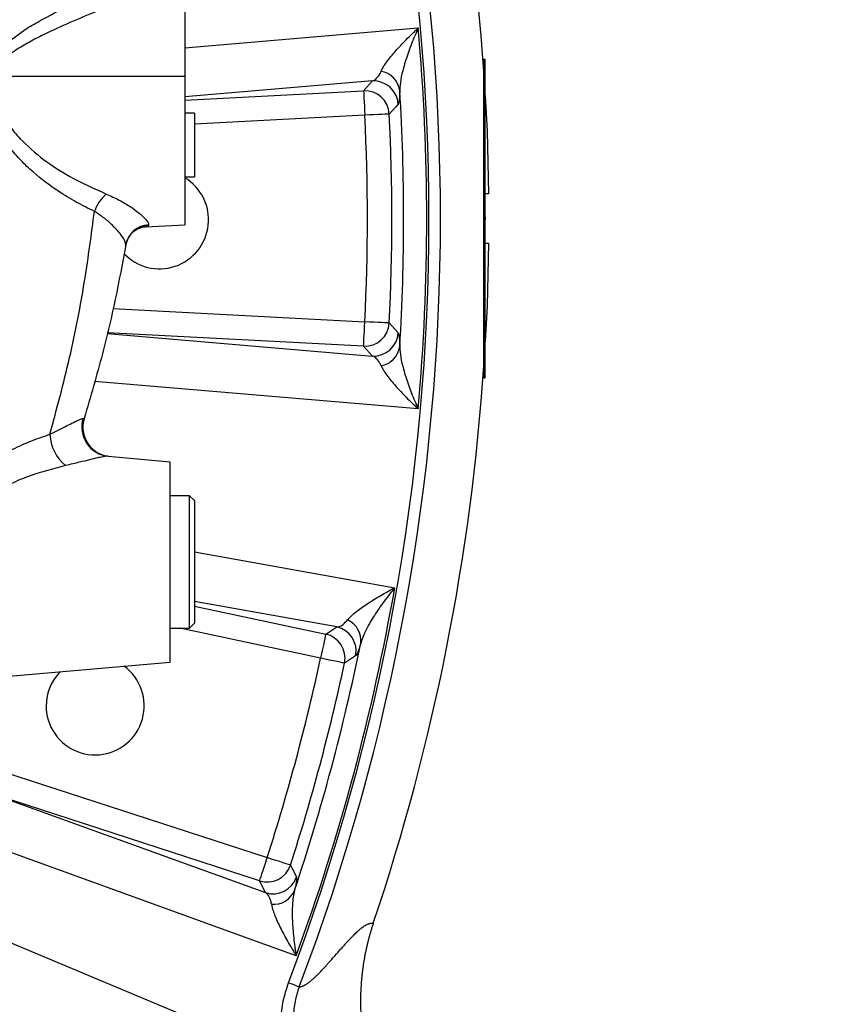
# Model space of a CAD drawing. Extents: x 0 to 8410, y 0 to 5940.
# Tile 57 of 110: x 6045 to 6211, y 2804 to 3005. Entities that reach past the tile are written whole.
import ezdxf

# ---------------------------------------------------------------- set-up
doc = ezdxf.new("R2010")
doc.units = 0
doc.header["$LTSCALE"] = 10
doc.linetypes.add('CENTERX2', pattern=[20.32, 12.7, -2.54, 2.54, -2.54])
doc.layers.get('0').update_dxf_attribs({"linetype": 'CONTINUOUS'})
doc.styles.add('SLDTEXTSTYLE0', font='TXT', dxfattribs={"width": 0.605})
doc.dimstyles.new('SLDDIMSTYLE10', dxfattribs={"dimtxt": 50, "dimasz": 50, "dimexe": 0, "dimexo": 0.0625, "dimgap": 12.5, "dimtad": 0, "dimtih": 1, "dimtoh": 1, "dimdec": 1, "dimrnd": 1e-09, "dimzin": 12, "dimtxsty": 'SLDTEXTSTYLE0', "dimsah": 1, "dimcen": 0, "dimazin": 3, "dimtfac": 1, "dimtofl": 0, "dimtmove": 0, "dimatfit": 3, "dimtolj": 1, "dimtzin": 12})

# ---------------------------------------------------------------- blocks, each defined once
blk = doc.blocks.new('_D_17')
at = {"color": 7, "linetype": 'CONTINUOUS'}
for p, q in [((5691.08, 2964.45), (6585.81, 2589.81)), ((6585.81, 2589.81), (6663.89, 2557.12)), ((6663.89, 2557.12), (6853.06, 2557.12))]:
    blk.add_line(p, q, dxfattribs=at)
blk.add_solid([(6585.81, 2589.81), (6629.04, 2563.58), (6634.83, 2577.42)], dxfattribs=at)
at = {"color": 7, "linetype": 'CONTINUOUS', "insert": (6688.89, 2621.57), "char_height": 50, "attachment_point": 1, "style": 'SLDTEXTSTYLE0'}
blk.add_mtext('R970', dxfattribs=at)

msp = doc.modelspace()

# ---------------------------------------------------------------- linework, layer by layer
at = {"color": 7, "linetype": 'CONTINUOUS'}
for p, q in [((6079.080944, 3043.190884), (6079.080944, 2993.452924)), ((6140.080934, 2931.952926), (6140.080934, 2996.952924)), ((6140.080934, 2996.952924), (6140.380924, 2996.952924)), ((6140.380924, 2931.952926), (6140.380924, 2996.952924)), ((6079.080944, 2993.452924), (6079.080944, 2963.190886)), ((6081.080918, 2985.952926), (6079.080944, 2985.952926)), ((6081.080918, 2985.952926), (6081.080918, 2972.952925)), ((6079.080944, 2972.952925), (6081.080918, 2972.952925)), ((6141.053145, 2969.452925), (6140.380924, 2969.452925)), ((6071.051573, 2962.770085), (6079.080944, 2963.190886)), ((6067.019497, 2958.955874), (6067.03869, 2959.067491)), ((6140.380924, 2959.452925), (6141.053145, 2959.452925)), ((6140.080934, 2931.952926), (6140.380924, 2931.952926)), ((6063.481514, 2915.992676), (6076.080923, 2914.890366)), ((6076.080923, 2874.015483), (6076.080923, 2914.890366)), ((6080.080931, 2907.952926), (6076.080923, 2907.952926)), ((6081.080918, 2906.952924), (6080.080931, 2907.952926)), ((6080.080931, 2906.923252), (6080.080931, 2907.952926)), ((6080.080931, 2880.952927), (6080.080931, 2906.923252)), ((6081.080918, 2906.952924), (6081.080918, 2905.999525)), ((6081.080918, 2905.999525), (6081.080918, 2881.952921)), ((6080.080931, 2880.952927), (6081.080918, 2881.952921)), ((6076.080923, 2880.952927), (6080.080931, 2880.952927)), ((6038.885539, 2870.761308), (6076.080923, 2874.015483))]:
    msp.add_line(p, q, dxfattribs=at)
at = {"color": 8, "linetype": 'CONTINUOUS'}
for p, q in [((6079.080944, 2999.22455), (6126.712565, 3003.279301)), ((6039.93169, 2993.452924), (6079.080944, 2993.452924)), ((6117.353265, 2992.487303), (6079.080944, 2989.231399)), ((6115.553473, 2990.489632), (6117.353265, 2992.487303)), ((6079.080944, 2988.578188), (6115.553473, 2990.489632)), ((6115.81478, 2985.503328), (6081.080918, 2983.683004)), ((6071.704839, 2963.156698), (6071.685289, 2963.058861)), ((6064.420705, 2946.09597), (6115.81478, 2943.402522)), ((6063.250189, 2941.021203), (6117.353265, 2936.418547)), ((6115.553473, 2938.416217), (6063.281213, 2941.155689)), ((6117.353265, 2936.418547), (6115.553473, 2938.416217)), ((6058.341269, 2923.694561), (6058.57185, 2923.717002)), ((6081.080918, 2896.505939), (6121.917759, 2889.206568)), ((6110.084211, 2881.204652), (6081.080918, 2886.390487)), ((6081.080918, 2885.426293), (6107.828711, 2879.740881)), ((6106.790577, 2874.85684), (6078.110759, 2880.952927)), ((6107.828711, 2879.740881), (6110.084211, 2881.204652)), ((6042.120461, 2851.662698), (6095.894073, 2834.19058)), ((6094.351118, 2829.441818), (6040.577476, 2846.913936)), ((6040.879463, 2846.804606), (6095.572566, 2827.046397)), ((6095.572566, 2827.046397), (6094.351118, 2829.441818))]:
    msp.add_line(p, q, dxfattribs=at)
at = {"color": 8, "linetype": 'CONTINUOUS', "flags": 128}
for points in [[(6115.553473, 2990.489632), (6115.560745, 2990.350782), (6115.577136, 2990.037822), (6115.602081, 2989.561992), (6115.634655, 2988.940385), (6115.673696, 2988.195325), (6115.717833, 2987.353577), (6115.765427, 2986.44537), (6115.81478, 2985.503328)], [(6122.600471, 2987.770413), (6122.106766, 2987.215078), (6120.801811, 2985.750491)], [(6120.801811, 2985.750491), (6120.662932, 2985.743609), (6120.349948, 2985.728097), (6119.874035, 2985.70451), (6119.252329, 2985.673698), (6118.507181, 2985.636768), (6117.665296, 2985.595042), (6116.756951, 2985.550024), (6115.81478, 2985.503328)], [(6115.553473, 2938.416217), (6115.560745, 2938.555068), (6115.577136, 2938.868028), (6115.602081, 2939.343857), (6115.634655, 2939.965465), (6115.673696, 2940.710525), (6115.717833, 2941.552273), (6115.765427, 2942.46048), (6115.81478, 2943.402522)], [(6120.801811, 2943.155358), (6120.662932, 2943.162241), (6120.349948, 2943.177753), (6119.874035, 2943.201339), (6119.252329, 2943.232151), (6118.507181, 2943.269082), (6117.665296, 2943.310807), (6116.756951, 2943.355825), (6115.81478, 2943.402522)], [(6120.801811, 2943.155358), (6121.297215, 2942.599899), (6122.600471, 2941.135437)], [(6126.712565, 2925.626549), (6109.777098, 2927.068132), (6060.700809, 2931.246101)], [(6107.828711, 2879.740881), (6107.799803, 2879.604878), (6107.734655, 2879.298332), (6107.635592, 2878.832261), (6107.506161, 2878.223407), (6107.35104, 2877.49363), (6107.175802, 2876.669141), (6106.986706, 2875.779564), (6106.790577, 2874.85684)], [(6111.671631, 2873.804847), (6111.535733, 2873.834143), (6111.229365, 2873.90017), (6110.763584, 2874.000559), (6110.155081, 2874.131704), (6109.425758, 2874.288897), (6108.601784, 2874.466481), (6107.71275, 2874.658095), (6106.790577, 2874.85684)], [(6113.93181, 2875.290419), (6113.311176, 2874.881784), (6111.671631, 2873.804847)], [(6101.819758, 2814.199763), (6085.834478, 2819.975453), (6032.845234, 2839.121702)], [(6094.351118, 2829.441818), (6094.394093, 2829.574051), (6094.49092, 2829.872104), (6094.638174, 2830.325263), (6094.830518, 2830.917271), (6095.061069, 2831.626835), (6095.321541, 2832.428488), (6095.602577, 2833.293425), (6095.894073, 2834.19058)], [(6100.647216, 2832.66111), (6100.514864, 2832.703697), (6100.216542, 2832.79969), (6099.762951, 2832.945647), (6099.170421, 2833.136323), (6098.460202, 2833.364847), (6097.657804, 2833.623054), (6096.792077, 2833.901631), (6095.894073, 2834.19058)], [(6100.647216, 2832.66111), (6100.981985, 2831.996354), (6101.86178, 2830.244484)]]:
    msp.add_lwpolyline(points, dxfattribs=at)
at = {"color": 7, "linetype": 'CONTINUOUS', "flags": 128}
for points in [[(6140.380924, 2989.542964), (6140.727465, 2982.285159), (6141.053145, 2969.452925)], [(6140.380924, 2964.738399), (6140.381013, 2964.452925), (6140.380924, 2964.16745)], [(6141.053145, 2959.452925), (6140.727465, 2946.62069), (6140.380924, 2939.362886)]]:
    msp.add_lwpolyline(points, dxfattribs=at)
at = {"color": 7, "linetype": 'CENTERX2'}
msp.add_arc((5691.080933, 2964.452925), 970, 74.298428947, 58.256891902, dxfattribs=at)
at = {"color": 8, "linetype": 'CONTINUOUS'}
for centre, radius, start, end in [((5691.080933, 2964.452925), 440.156995, 339.15990219, 20.8400983), ((5691.080933, 2964.452925), 437.811277, 339.15904839, 20.84095161), ((5691.080933, 2964.452925), 437.358431, 354.90687781, 5.09312219), ((6118.36267, 2989.88606), 4.620363, 8.16015809, 80.61837024), ((6117.599446, 2987.484145), 5.009211, 3.276144, 92.81697355), ((6115.799548, 2985.486453), 5.009227, 3.02148312, 92.81574443), ((5691.080933, 2964.452925), 432.642648, 356.54288761, 3.45711239), ((5691.080933, 2964.452925), 425.255177, 357.16266271, 2.83733729), ((5691.080933, 2964.452925), 430.248325, 357.16266271, 2.83733729), ((6068.668269, 2963.040136), 8.494631, 131.11047671, 160.40934138), ((6071.91111, 2958.097673), 4.966325, 92.60616407, 170.04910543), ((6071.917223, 2958.2075), 4.953753, 92.4572071, 170.00257412), ((6115.799548, 2943.419397), 5.009227, 267.18425557, 356.97851688), ((6117.599446, 2941.421705), 5.009211, 267.18302645, 356.723856), ((6118.36267, 2939.019789), 4.620363, 279.38162976, 351.83984191), ((6064.055867, 2921.942244), 5.977227, 162.9524296, 264.48593447), ((6060.312738, 2920.873011), 8.738877, 182.69587837, 230.74304257), ((5691.080933, 2964.452925), 437.358431, 339.90687781, 350.09312219), ((6110.385997, 2878.430799), 4.620348, 353.16003139, 65.61873052), ((6109.027105, 2876.30826), 5.009205, 348.27619003, 77.81712439), ((5691.080933, 2964.452925), 432.642648, 341.54288761, 348.45711239), ((6106.771502, 2874.844508), 5.009207, 348.02118465, 77.81592484), ((5691.080933, 2964.452925), 425.255177, 342.16266271, 347.83733729), ((5691.080933, 2964.452925), 430.248325, 342.16266271, 347.83733729), ((6095.883728, 2834.210842), 5.00924, 252.18426876, 341.97844515), ((6097.105254, 2831.815368), 5.009213, 252.18324098, 341.72374947), ((6097.220798, 2829.297811), 4.620422, 264.38193291, 336.83923836)]:
    msp.add_arc(centre, radius, start, end, dxfattribs=at)
at = {"color": 7, "linetype": 'CONTINUOUS'}
for centre, radius, start, end in [((5691.080933, 2964.452925), 450, 3.82042634, 18.61539021), ((6073.930916, 2964.193127), 10, 223.32245982, 59.00243062), ((5691.080933, 2964.452925), 450, 341.38460979, 356.17957366), ((6064.303796, 2921.943653), 6, 162.80897979, 265), ((6060.818378, 2865.113112), 10, 136.07698825, 53.92301175)]:
    msp.add_arc(centre, radius, start, end, dxfattribs=at)
at = {"color": 8, "linetype": 'CONTINUOUS'}
for points, knots in [([(6043.463384, 3000.743205), (6043.463404, 3000.743219), (6044.387971, 3001.378858), (6046.144529, 3002.805522), (6049.827832, 3004.956523), (6054.389952, 3007.32277), (6058.034787, 3008.980955), (6059.859728, 3009.811195)], [0, 0, 0, 0, 0.0000038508, 0.1791966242, 0.3604997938, 0.6798070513, 1, 1, 1, 1]), ([(6061.091428, 3006.664819), (6057.462774, 3005.150641), (6052.824807, 3003.215293), (6047.374037, 3000.441734), (6044.923851, 2998.977023), (6042.977292, 2997.547316), (6041.397236, 2996.13258), (6040.652624, 2994.891809), (6040.250694, 2994.222059)], [0, 0, 0, 0, 0.4783487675, 0.6114017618, 0.7443292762, 0.8250395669, 0.9055589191, 1, 1, 1, 1]), ([(6119.115831, 2994.444623), (6119.248229, 2994.743446), (6119.420246, 2995.058283), (6119.822411, 2995.711723), (6120.052832, 2996.050434), (6120.561271, 2996.747583), (6120.839388, 2997.106059), (6121.437179, 2997.840487), (6121.75519, 2998.214299), (6122.751397, 2999.344372), (6123.474365, 3000.113052), (6124.634034, 3001.28662), (6125.033298, 3001.681274), (6125.650906, 3002.278455), (6125.859681, 3002.478169), (6126.176615, 3002.778189), (6126.282917, 3002.878298), (6126.496832, 3003.07872), (6126.605354, 3003.179878), (6126.712554, 3003.279302)], [0, 0, 0, 0, 0.125, 0.125, 0.25, 0.25, 0.375, 0.375, 0.5, 0.5, 0.75, 0.75, 0.875, 0.875, 0.9375, 0.9375, 0.96875, 0.96875, 1, 1, 1, 1]), ([(6126.712565, 3003.279301), (6126.709306, 3003.272192), (6126.466869, 3002.743333), (6125.739794, 3001.096192), (6124.657939, 2998.361522), (6123.710519, 2995.360914), (6123.071447, 2992.689478), (6122.981271, 2991.256999), (6122.936254, 2990.541878)], [0, 0, 0, 0, 0.0015595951, 0.1160204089, 0.3619097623, 0.607599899, 0.8041062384, 1, 1, 1, 1]), ([(6117.35327, 2992.487302), (6117.672335, 2992.570007), (6117.98441, 2992.773512), (6118.57511, 2993.418142), (6118.855784, 2993.857693), (6119.115831, 2994.444623)], [0, 0, 0, 0, 0.5, 0.5, 1, 1, 1, 1]), ([(6122.936254, 2990.541878), (6122.91097, 2989.971729), (6122.859489, 2988.810832), (6122.732724, 2988.013372), (6122.635677, 2987.835089), (6122.600471, 2987.770413)], [0, 0, 0, 0, 0.38080894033, 0.77537529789, 1, 1, 1, 1]), ([(6041.430001, 2986.368592), (6042.016027, 2985.355718), (6043.20263, 2983.304819), (6046.152872, 2979.914368), (6050.261996, 2976.339513), (6056.193917, 2972.540689), (6060.581421, 2970.566139), (6063.082938, 2969.440357)], [0, 0, 0, 0, 0.1186932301, 0.2403339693, 0.4648988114, 0.6949143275, 1, 1, 1, 1]), ([(6060.665374, 2965.888368), (6059.426647, 2966.504482), (6056.943741, 2967.739421), (6052.711167, 2970.31541), (6048.906384, 2973.144129), (6045.662857, 2976.244347), (6043.332, 2978.892397), (6041.1577, 2981.893809), (6040.061018, 2984.237019), (6039.506649, 2985.421504)], [0, 0, 0, 0, 0.1493739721, 0.2994055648, 0.5237350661, 0.6386437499, 0.7535134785, 0.8754018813, 1, 1, 1, 1]), ([(6063.082938, 2969.440357), (6063.984167, 2969.035015), (6065.813097, 2968.212424), (6068.016668, 2966.86317), (6069.796523, 2965.57391), (6070.968853, 2964.509116), (6071.650895, 2963.668004), (6071.686665, 2963.328958), (6071.704839, 2963.156698)], [0, 0, 0, 0, 0.1775375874, 0.3602900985, 0.5298341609, 0.7049464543, 0.8500907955, 1, 1, 1, 1]), ([(6051.583533, 2920.461981), (6052.984713, 2925.658419), (6055.792006, 2936.069586), (6058.729041, 2951.262087), (6060.05157, 2961.251937), (6060.665374, 2965.888368)], [0, 0, 0, 0, 0.3481121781, 0.6974496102, 1, 1, 1, 1]), ([(6067.03869, 2959.067491), (6067.031996, 2959.249657), (6067.018416, 2959.619238), (6066.53963, 2960.517332), (6065.686344, 2961.676484), (6064.401759, 2963.051058), (6062.769578, 2964.523038), (6061.3731, 2965.429154), (6060.665374, 2965.888368)], [0, 0, 0, 0, 0.1486873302, 0.3016576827, 0.4734437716, 0.6502937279, 0.8227711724, 1, 1, 1, 1]), ([(6071.685289, 2963.058861), (6071.637223, 2962.94625), (6071.569921, 2962.788573), (6071.165517, 2962.798748), (6071.049933, 2962.801656)], [0, 0, 0, 0, 0.7141885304, 1, 1, 1, 1]), ([(6122.600471, 2941.135437), (6122.658768, 2941.00205), (6122.777238, 2940.730982), (6122.885443, 2939.683797), (6122.922615, 2938.71825), (6122.936254, 2938.363972)], [0, 0, 0, 0, 0.3801651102, 0.7725698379, 1, 1, 1, 1]), ([(6122.936254, 2938.363972), (6122.981271, 2937.64885), (6123.071447, 2936.216371), (6123.710519, 2933.544936), (6124.657939, 2930.544328), (6125.739794, 2927.809658), (6126.466869, 2926.162517), (6126.709306, 2925.633658), (6126.712565, 2925.626549)], [0, 0, 0, 0, 0.1958937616, 0.392400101, 0.6380902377, 0.8839795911, 0.9984404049, 1, 1, 1, 1]), ([(6119.115831, 2934.461226), (6118.985984, 2934.754292), (6118.849672, 2935.012341), (6118.567809, 2935.462944), (6118.423186, 2935.65416), (6117.979948, 2936.13586), (6117.672165, 2936.335887), (6117.35327, 2936.418547)], [0, 0, 0, 0, 0.25, 0.25, 0.5, 0.5, 1, 1, 1, 1]), ([(6119.115831, 2934.461226), (6119.248229, 2934.162403), (6119.420246, 2933.847567), (6119.822411, 2933.194127), (6120.052832, 2932.855415), (6120.561271, 2932.158267), (6120.839388, 2931.799791), (6121.437179, 2931.065363), (6121.75519, 2930.691551), (6122.751397, 2929.561478), (6123.474365, 2928.792798), (6124.634034, 2927.61923), (6125.033298, 2927.224576), (6125.650906, 2926.627394), (6125.859681, 2926.427681), (6126.176615, 2926.127661), (6126.282917, 2926.027552), (6126.496832, 2925.827129), (6126.605354, 2925.725971), (6126.712554, 2925.626548)], [0, 0, 0, 0, 0.125, 0.125, 0.25, 0.25, 0.375, 0.375, 0.5, 0.5, 0.75, 0.75, 0.875, 0.875, 0.9375, 0.9375, 0.96875, 0.96875, 1, 1, 1, 1]), ([(6051.583533, 2920.461981), (6052.347073, 2920.83549), (6053.707873, 2921.501167), (6055.410838, 2922.39144), (6056.655033, 2923.030548), (6057.567939, 2923.46186), (6058.088184, 2923.661556), (6058.276621, 2923.68613), (6058.341269, 2923.694561)], [0, 0, 0, 0, 0.2432392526, 0.4335068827, 0.6275719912, 0.7729793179, 0.9221140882, 1, 1, 1, 1]), ([(6036.086028, 2912.475942), (6037.286233, 2913.353401), (6039.697027, 2915.115911), (6043.536122, 2917.251769), (6047.503759, 2919.085771), (6050.220938, 2920.002344), (6051.583533, 2920.461981)], [0, 0, 0, 0, 0.2452814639, 0.4926849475, 0.7455945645, 1, 1, 1, 1]), ([(6063.481514, 2915.992676), (6063.288662, 2915.989102), (6062.895602, 2915.981819), (6062.065082, 2915.818825), (6061.020587, 2915.589562), (6059.69621, 2915.271641), (6057.501386, 2914.726589), (6055.760347, 2914.329384), (6054.782783, 2914.10636)], [0, 0, 0, 0, 0.15341555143, 0.31268245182, 0.36456786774, 0.55527523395, 0.75029442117, 1, 1, 1, 1]), ([(6054.782783, 2914.10636), (6052.166348, 2913.425492), (6048.216505, 2912.397633), (6043.074863, 2910.207155), (6040.581247, 2908.782305), (6039.329772, 2908.067214)], [0, 0, 0, 0, 0.494294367, 0.7462008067, 1, 1, 1, 1]), ([(6112.293308, 2882.639098), (6112.67232, 2883.04479), (6113.431517, 2883.857428), (6115.300208, 2885.266109), (6117.623601, 2886.798637), (6119.952206, 2888.150039), (6121.428714, 2888.947884), (6121.911252, 2889.203126), (6121.917759, 2889.206568)], [0, 0, 0, 0, 0.1958710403, 0.3923477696, 0.637997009, 0.8838512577, 0.998433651, 1, 1, 1, 1]), ([(6121.917759, 2889.206568), (6121.912782, 2889.200543), (6121.542267, 2888.752056), (6120.412615, 2887.349995), (6118.660506, 2884.988009), (6116.968592, 2882.334989), (6115.659888, 2879.919964), (6115.202031, 2878.559634), (6114.97346, 2877.880531)], [0, 0, 0, 0, 0.0015586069, 0.1160195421, 0.3619096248, 0.607599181, 0.8041060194, 1, 1, 1, 1]), ([(6110.084211, 2881.204652), (6110.235947, 2881.218705), (6110.642783, 2881.256384), (6111.373932, 2881.633984), (6111.984363, 2882.301342), (6112.293308, 2882.639098)], [0, 0, 0, 0, 0.2270659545, 0.608811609, 1, 1, 1, 1]), ([(6114.973468, 2877.880533), (6114.731758, 2877.074681), (6114.52542, 2876.47208), (6114.264354, 2875.827749), (6114.185529, 2875.657064), (6114.044795, 2875.404805), (6113.983497, 2875.324475), (6113.931803, 2875.290416)], [0, 0, 0, 0, 0.5, 0.5, 0.75, 0.75, 1, 1, 1, 1]), ([(6101.861783, 2830.244487), (6101.917228, 2830.133866), (6101.913625, 2829.849453), (6101.818774, 2829.164357), (6101.77204, 2828.892357), (6101.645159, 2828.253524), (6101.565516, 2827.88943), (6101.468833, 2827.480547)], [0, 0, 0, 0, 0.5, 0.5, 0.75, 0.75, 1, 1, 1, 1]), ([(6096.768473, 2824.699585), (6096.718902, 2825.016272), (6096.654022, 2825.300808), (6096.498387, 2825.809009), (6096.408184, 2826.03114), (6096.104721, 2826.611145), (6095.859196, 2826.884016), (6095.572561, 2827.046396)], [0, 0, 0, 0, 0.25, 0.25, 0.5, 0.5, 1, 1, 1, 1]), ([(6101.468833, 2827.480547), (6101.355587, 2827.05839), (6101.268907, 2826.606078), (6101.134209, 2825.657255), (6101.086379, 2825.160533), (6101.022169, 2824.130861), (6101.005858, 2823.597836), (6101.000541, 2822.500093), (6101.01163, 2821.938487), (6101.080273, 2820.233472), (6101.172694, 2819.064429), (6101.370892, 2817.268996), (6101.447026, 2816.663448), (6101.576067, 2815.74466), (6101.621518, 2815.436968), (6101.69321, 2814.974109), (6101.717699, 2814.819561), (6101.767861, 2814.509941), (6101.793751, 2814.353581), (6101.819761, 2814.199764)], [0, 0, 0, 0, 0.125, 0.125, 0.25, 0.25, 0.375, 0.375, 0.5, 0.5, 0.75, 0.75, 0.875, 0.875, 0.9375, 0.9375, 0.96875, 0.96875, 1, 1, 1, 1]), ([(6096.768473, 2824.699585), (6096.819018, 2824.376677), (6096.903688, 2824.028047), (6097.123027, 2823.292785), (6097.257932, 2822.905977), (6097.56861, 2822.10099), (6097.744471, 2821.682746), (6098.131809, 2820.818623), (6098.342234, 2820.375242), (6099.012012, 2819.025837), (6099.511396, 2818.096232), (6100.327808, 2816.662508), (6100.611324, 2816.177964), (6101.053326, 2815.441283), (6101.203297, 2815.194339), (6101.431781, 2814.822513), (6101.508551, 2814.698303), (6101.663303, 2814.449344), (6101.741946, 2814.323546), (6101.819761, 2814.199764)], [0, 0, 0, 0, 0.125, 0.125, 0.25, 0.25, 0.375, 0.375, 0.5, 0.5, 0.75, 0.75, 0.875, 0.875, 0.9375, 0.9375, 0.96875, 0.96875, 1, 1, 1, 1]), ([(6102.441494, 2807.862187), (6102.479585, 2807.863951), (6102.556163, 2807.8675), (6102.676104, 2807.884765), (6102.80049, 2807.91077), (6102.92965, 2807.946406), (6103.063493, 2807.991442), (6103.202039, 2808.045953), (6103.345279, 2808.109933), (6103.493209, 2808.183397), (6103.645825, 2808.266356), (6103.80312, 2808.35882), (6103.965089, 2808.460803), (6104.131725, 2808.572317), (6104.30302, 2808.693375), (6104.478966, 2808.823991), (6104.659554, 2808.964177), (6104.844774, 2809.113949), (6105.034616, 2809.273319), (6105.229072, 2809.44231), (6105.428118, 2809.620905), (6105.71727, 2809.888299), (6106.112519, 2810.269652), (6106.629953, 2810.791453), (6107.193789, 2811.382052), (6107.730908, 2811.960885), (6108.333516, 2812.631393), (6109.086113, 2813.47743), (6109.8984, 2814.401214), (6110.651337, 2815.258075), (6111.229315, 2815.907916), (6111.772437, 2816.511553), (6112.28065, 2817.067938), (6112.754204, 2817.576994), (6113.193268, 2818.038471), (6113.59797, 2818.452062), (6113.968573, 2818.817929), (6114.371787, 2819.197809), (6114.806265, 2819.58026), (6115.27066, 2819.9537), (6115.702984, 2820.261546), (6116.063045, 2820.480845), (6116.361212, 2820.628411), (6116.608581, 2820.723559), (6116.850339, 2820.78976), (6117.086174, 2820.825985), (6117.316959, 2820.834771), (6117.463976, 2820.8161), (6117.538148, 2820.80668)], [0, 0, 0, 0, 0.01052524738, 0.0211600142, 0.03190500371, 0.04276089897, 0.05372836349, 0.06480804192, 0.07600056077, 0.08730652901, 0.09872653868, 0.11026116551, 0.12191096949, 0.13367649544, 0.14555827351, 0.15755681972, 0.16967263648, 0.18190621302, 0.1942580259, 0.20672853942, 0.21931820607, 0.23202746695, 0.26085954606, 0.2918699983, 0.32506173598, 0.36043722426, 0.38553161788, 0.42851477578, 0.48938917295, 0.52465938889, 0.55824874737, 0.59015765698, 0.62038665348, 0.64893642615, 0.6758078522, 0.70100204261, 0.7245204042, 0.74636472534, 0.77959039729, 0.8118594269, 0.8431795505, 0.87355929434, 0.89367075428, 0.91416184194, 0.93503658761, 0.95629881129, 0.97795213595, 1, 1, 1, 1]), ([(6105.85097, 2782.697233), (6105.371748, 2783.244256), (6104.223978, 2784.554412), (6102.406529, 2787.132369), (6100.58968, 2790.558351), (6099.335092, 2794.315624), (6098.736754, 2797.908519), (6098.635067, 2801.352873), (6099.048678, 2805.014587), (6099.84757, 2807.465422), (6100.246941, 2808.69061)], [0, 0, 0, 0, 0.0837732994, 0.2006428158, 0.3579085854, 0.5149684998, 0.6283286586, 0.7416232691, 0.8708359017, 1, 1, 1, 1]), ([(6100.246931, 2808.690605), (6100.861789, 2808.457702), (6101.386175, 2808.259247), (6102.144619, 2807.972862), (6102.378098, 2807.885154), (6102.441505, 2807.862187)], [0, 0, 0, 0, 0.5, 0.5, 1, 1, 1, 1]), ([(6102.439172, 2807.856057), (6102.393219, 2807.735606), (6102.347101, 2807.610821), (6102.259245, 2807.365019), (6102.131658, 2806.995753), (6102.016515, 2806.624816), (6101.8025, 2805.88075), (6101.681496, 2805.381786), (6101.481759, 2804.378136), (6101.40303, 2803.873449), (6101.287554, 2802.858368), (6101.250931, 2802.34688), (6101.204502, 2800.827188), (6101.256864, 2799.842839), (6101.442024, 2798.402978), (6101.521643, 2797.929182), (6101.714811, 2796.993244), (6101.828872, 2796.5297), (6102.213407, 2795.176642), (6102.526771, 2794.318233), (6103.248325, 2792.673849), (6103.656665, 2791.887989), (6104.33131, 2790.756511), (6104.56708, 2790.386575), (6105.055127, 2789.666106), (6105.307453, 2789.315369), (6105.827377, 2788.631306), (6106.094976, 2788.297982), (6106.506991, 2787.810053), (6106.715655, 2787.569106), (6106.928165, 2787.332516), (6107.070679, 2787.175741), (6107.143076, 2787.097056), (6107.214446, 2787.020384)], [0, 0, 0, 0, 0.015625, 0.015625, 0.03125, 0.0625, 0.0625, 0.125, 0.125, 0.1875, 0.1875, 0.25, 0.25, 0.375, 0.375, 0.4375, 0.4375, 0.5, 0.5, 0.625, 0.625, 0.75, 0.75, 0.8125, 0.8125, 0.875, 0.875, 0.9375, 0.9375, 0.96875, 0.984375, 0.984375, 1, 1, 1, 1])]:
    msp.add_open_spline(points, degree=3, knots=knots, dxfattribs=at)
at = {"color": 7, "linetype": 'CONTINUOUS'}
for points, knots in [([(6067.030345, 2958.97267), (6067.032208, 2958.998029), (6067.060325, 2959.380727), (6067.370887, 2960.18408), (6067.991157, 2961.187707), (6068.82369, 2961.955365), (6069.661215, 2962.435556), (6070.387681, 2962.680557), (6070.869514, 2962.760709), (6071.015318, 2962.765542), (6071.057324, 2962.766934)], [0, 0, 0, 0, 0.01188593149, 0.17937116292, 0.36332093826, 0.52862380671, 0.67875162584, 0.81697364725, 0.94726957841, 1, 1, 1, 1]), ([(6067.03869, 2959.067491), (6066.501069, 2956.115134), (6065.147148, 2948.680043), (6062.428132, 2936.855246), (6059.8583, 2928.099901), (6058.57185, 2923.717002)], [0, 0, 0, 0, 0.247503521, 0.6233025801, 1, 1, 1, 1]), ([(6117.538178, 2820.80667), (6117.462276, 2820.578229), (6117.310597, 2820.121728), (6117.095694, 2819.433465), (6116.890298, 2818.743422), (6116.695295, 2818.051303), (6116.510449, 2817.357185), (6116.335821, 2816.661049), (6116.171396, 2815.9629), (6116.017179, 2815.262736), (6115.873167, 2814.560559), (6115.739362, 2813.856367), (6115.615762, 2813.150162), (6115.502369, 2812.441943), (6115.399182, 2811.731711), (6115.306202, 2811.019465), (6115.223428, 2810.305205), (6115.15086, 2809.588933), (6115.088498, 2808.870642), (6114.975594, 2807.311454), (6114.896136, 2804.910092), (6115.000399, 2801.671486), (6115.316418, 2798.446133), (6115.725231, 2795.959221), (6116.091851, 2794.199743), (6116.332918, 2793.156539), (6116.594166, 2792.120118), (6116.786876, 2791.434772), (6116.883167, 2791.092326)], [0, 0, 0, 0, 0.0239293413, 0.0478188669, 0.0716734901, 0.095498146, 0.1192977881, 0.1430773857, 0.1668419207, 0.1905963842, 0.2143457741, 0.2380950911, 0.2618493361, 0.285613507, 0.3093925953, 0.333191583, 0.35701544, 0.3808691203, 0.4047575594, 0.4286856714, 0.5362705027, 0.6434149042, 0.7505756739, 0.8582094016, 0.8937598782, 0.9292310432, 0.9646390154, 1, 1, 1, 1])]:
    msp.add_open_spline(points, degree=3, knots=knots, dxfattribs=at)

# ---------------------------------------------------------------- dimensions: what is measured, and where the dimension line sits
dim = msp.add_radius_dim(center=(5691.080933, 2964.452925), mpoint=(6585.812941, 2589.813587), dimstyle='SLDDIMSTYLE10', dxfattribs=at)
dim.commit()
dim.dimension.update_dxf_attribs({"geometry": '_D_17', "text_midpoint": (6770.974373, 2595.48903), "dimtype": 164})

doc.saveas('drawing.dxf')
